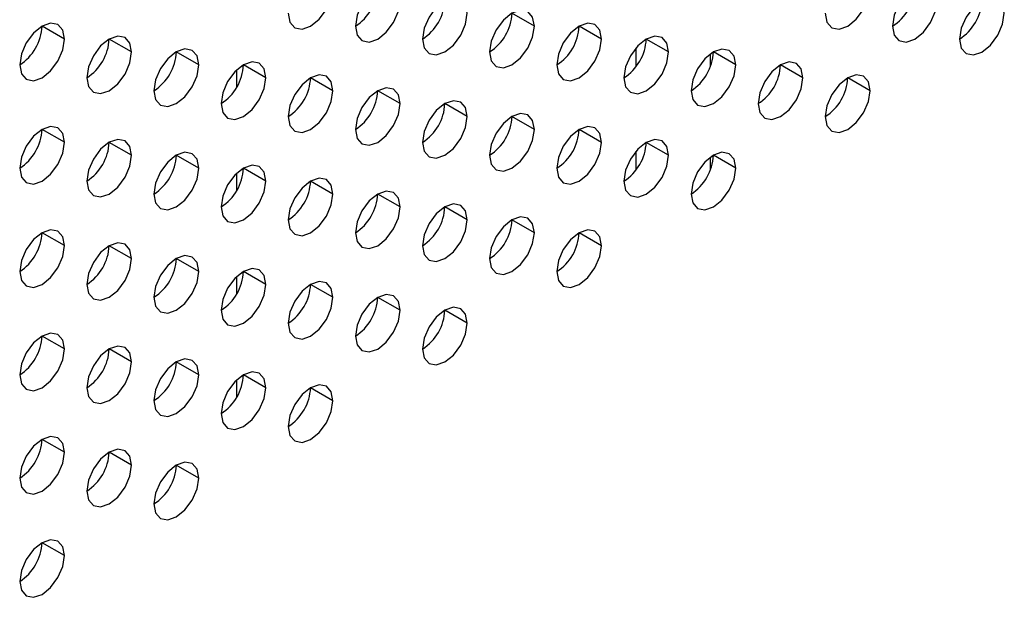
# Model space of a CAD drawing. Header units: millimetres. Extents: x 0 to 1118, y 0 to 864.
# Tile 240 of 256: x 956.74 to 959.85, y 688.2 to 690.02. Entities that reach past the tile are written whole.
import ezdxf

# ---------------------------------------------------------------- set-up
doc = ezdxf.new("R2010")
doc.units = ezdxf.units.MM

msp = doc.modelspace()

# ---------------------------------------------------------------- linework, layer by layer
at = {"color": 7, "linetype": 'Continuous', "lineweight": 25}
for p, q in [((958.3614, 690.0007), (958.2907, 690.0415)), ((956.8765, 689.96), (956.8058, 690.0008)), ((958.5736, 689.9598), (958.5028, 690.0006)), ((957.0886, 689.9191), (957.0179, 689.96)), ((958.7857, 689.919), (958.715, 689.9598)), ((957.3008, 689.8783), (957.23, 689.9191)), ((958.9978, 689.8781), (958.9271, 689.919)), ((957.5129, 689.8374), (957.4422, 689.8783)), ((959.2099, 689.8373), (959.1392, 689.8781)), ((957.725, 689.7966), (957.6543, 689.8374)), ((959.4221, 689.7964), (959.3514, 689.8373)), ((957.9372, 689.7557), (957.8664, 689.7966)), ((958.1493, 689.7149), (958.0786, 689.7557)), ((958.3614, 689.6741), (958.2907, 689.7149)), ((956.8765, 689.6334), (956.8058, 689.6742)), ((958.5736, 689.6332), (958.5028, 689.674)), ((957.0886, 689.5925), (957.0179, 689.6333)), ((958.7857, 689.5924), (958.715, 689.6332)), ((957.3008, 689.5517), (957.23, 689.5925)), ((958.9978, 689.5515), (958.9271, 689.5923)), ((957.5129, 689.5108), (957.4422, 689.5516)), ((957.725, 689.47), (957.6543, 689.5108)), ((957.9372, 689.4291), (957.8664, 689.47)), ((958.1493, 689.3883), (958.0786, 689.4291)), ((958.3614, 689.3474), (958.2907, 689.3883)), ((956.8765, 689.3068), (956.8058, 689.3476)), ((958.5736, 689.3066), (958.5028, 689.3474)), ((957.0886, 689.2659), (957.0179, 689.3067)), ((957.3008, 689.2251), (957.23, 689.2659)), ((957.5129, 689.1842), (957.4422, 689.225)), ((957.725, 689.1434), (957.6543, 689.1842)), ((957.9372, 689.1025), (957.8664, 689.1433)), ((958.1493, 689.0617), (958.0786, 689.1025)), ((956.8765, 688.9801), (956.8058, 689.021)), ((957.0886, 688.9393), (957.0179, 688.9801)), ((957.3008, 688.8984), (957.23, 688.9393)), ((957.5129, 688.8576), (957.4422, 688.8984)), ((957.725, 688.8167), (957.6543, 688.8576)), ((956.8765, 688.6535), (956.8058, 688.6943)), ((957.0886, 688.6127), (957.0179, 688.6535)), ((957.3008, 688.5718), (957.23, 688.6126)), ((956.8765, 688.3269), (956.8058, 688.3677))]:
    msp.add_line(p, q, dxfattribs=at)
at = {"color": 8, "linetype": 'Continuous', "lineweight": 25}
for p, q in [((958.6829, 689.8729), (958.6829, 689.9324)), ((958.9172, 689.9125), (958.9172, 689.8716)), ((957.4202, 689.8615), (957.4202, 689.8064)), ((958.6829, 689.5463), (958.6829, 689.6058)), ((958.9172, 689.5858), (958.9172, 689.545)), ((957.4202, 689.5349), (957.4202, 689.4797)), ((957.4202, 689.2083), (957.4202, 689.1531)), ((957.4202, 688.8817), (957.4202, 688.8265))]:
    msp.add_line(p, q, dxfattribs=at)
at = {"color": 7, "linetype": 'Continuous', "lineweight": 25, "flags": 128}
for points in [[(957.5836, 690.0416), (957.589, 690.0134), (957.6043, 689.9958), (957.6273, 689.9913), (957.6543, 690.0007), (957.6814, 690.0226), (957.7043, 690.0535), (957.7196, 690.0889), (957.725, 690.1232)], [(957.9372, 690.0824), (957.9318, 690.1105), (957.9164, 690.1281), (957.8935, 690.1326), (957.8664, 690.1232), (957.8394, 690.1014), (957.8164, 690.0704), (957.8011, 690.0351), (957.7957, 690.0007)], [(959.2807, 690.0414), (959.286, 690.0133), (959.3014, 689.9956), (959.3243, 689.9912), (959.3514, 690.0006), (959.3784, 690.0224), (959.4014, 690.0534), (959.4167, 690.0887), (959.4221, 690.1231)], [(959.6342, 690.0822), (959.6288, 690.1103), (959.6135, 690.128), (959.5906, 690.1324), (959.5635, 690.123), (959.5364, 690.1012), (959.5135, 690.0703), (959.4982, 690.0349), (959.4928, 690.0006)], [(957.7957, 690.0007), (957.8011, 689.9726), (957.8164, 689.9549), (957.8394, 689.9505), (957.8664, 689.9599), (957.8935, 689.9817), (957.9164, 690.0127), (957.9318, 690.048), (957.9372, 690.0824)], [(958.1493, 690.0415), (958.1439, 690.0697), (958.1286, 690.0873), (958.1056, 690.0918), (958.0786, 690.0824), (958.0515, 690.0605), (958.0286, 690.0296), (958.0132, 689.9942), (958.0079, 689.9599)], [(959.4928, 690.0006), (959.4982, 689.9724), (959.5135, 689.9548), (959.5364, 689.9503), (959.5635, 689.9597), (959.5906, 689.9816), (959.6135, 690.0125), (959.6288, 690.0479), (959.6342, 690.0822)], [(959.8463, 690.0414), (959.841, 690.0695), (959.8256, 690.0871), (959.8027, 690.0916), (959.7756, 690.0822), (959.7486, 690.0604), (959.7256, 690.0294), (959.7103, 689.9941), (959.7049, 689.9597)], [(958.3614, 690.0007), (958.356, 690.0288), (958.3407, 690.0465), (958.3178, 690.0509), (958.2907, 690.0415), (958.2636, 690.0197), (958.2407, 689.9887), (958.2254, 689.9534), (958.22, 689.919)], [(958.0079, 689.9599), (958.0132, 689.9317), (958.0286, 689.9141), (958.0515, 689.9096), (958.0786, 689.919), (958.1056, 689.9409), (958.1286, 689.9718), (958.1439, 690.0072), (958.1493, 690.0415)], [(959.7049, 689.9597), (959.7103, 689.9316), (959.7256, 689.9139), (959.7486, 689.9095), (959.7756, 689.9189), (959.8027, 689.9407), (959.8256, 689.9717), (959.841, 690.007), (959.8463, 690.0414)], [(956.8765, 689.96), (956.8711, 689.9881), (956.8558, 690.0058), (956.8328, 690.0102), (956.8058, 690.0008), (956.7787, 689.979), (956.7558, 689.948), (956.7405, 689.9127), (956.7351, 689.8783)], [(958.22, 689.919), (958.2254, 689.8909), (958.2407, 689.8732), (958.2636, 689.8688), (958.2907, 689.8782), (958.3178, 689.9), (958.3407, 689.931), (958.356, 689.9663), (958.3614, 690.0007)], [(958.5736, 689.9598), (958.5682, 689.988), (958.5528, 690.0056), (958.5299, 690.0101), (958.5028, 690.0007), (958.4758, 689.9788), (958.4528, 689.9479), (958.4375, 689.9125), (958.4321, 689.8782)], [(956.7351, 689.8783), (956.7405, 689.8502), (956.7558, 689.8326), (956.7787, 689.8281), (956.8058, 689.8375), (956.8328, 689.8593), (956.8558, 689.8903), (956.8711, 689.9256), (956.8765, 689.96)], [(957.0886, 689.9191), (957.0832, 689.9473), (957.0679, 689.9649), (957.045, 689.9694), (957.0179, 689.96), (956.9909, 689.9381), (956.9679, 689.9072), (956.9526, 689.8719), (956.9472, 689.8375)], [(958.4321, 689.8782), (958.4375, 689.85), (958.4528, 689.8324), (958.4758, 689.8279), (958.5028, 689.8373), (958.5299, 689.8592), (958.5528, 689.8901), (958.5682, 689.9255), (958.5736, 689.9598)], [(958.7857, 689.919), (958.7803, 689.9471), (958.765, 689.9648), (958.742, 689.9692), (958.715, 689.9598), (958.6879, 689.938), (958.665, 689.907), (958.6496, 689.8717), (958.6443, 689.8373)], [(957.3008, 689.8783), (957.2954, 689.9064), (957.28, 689.9241), (957.2571, 689.9285), (957.23, 689.9191), (957.203, 689.8973), (957.18, 689.8663), (957.1647, 689.831), (957.1593, 689.7966)], [(958.9978, 689.8781), (958.9924, 689.9063), (958.9771, 689.9239), (958.9542, 689.9284), (958.9271, 689.919), (958.9, 689.8971), (958.8771, 689.8662), (958.8618, 689.8308), (958.8564, 689.7965)], [(956.9472, 689.8375), (956.9526, 689.8094), (956.9679, 689.7917), (956.9909, 689.7873), (957.0179, 689.7967), (957.045, 689.8185), (957.0679, 689.8494), (957.0832, 689.8848), (957.0886, 689.9191)], [(958.6443, 689.8373), (958.6496, 689.8092), (958.665, 689.7916), (958.6879, 689.7871), (958.715, 689.7965), (958.742, 689.8183), (958.765, 689.8493), (958.7803, 689.8846), (958.7857, 689.919)], [(957.1593, 689.7966), (957.1647, 689.7685), (957.18, 689.7509), (957.203, 689.7464), (957.23, 689.7558), (957.2571, 689.7777), (957.28, 689.8086), (957.2954, 689.8439), (957.3008, 689.8783)], [(957.5129, 689.8374), (957.5075, 689.8656), (957.4922, 689.8832), (957.4692, 689.8877), (957.4422, 689.8783), (957.4151, 689.8564), (957.3922, 689.8255), (957.3769, 689.7902), (957.3715, 689.7558)], [(958.8564, 689.7965), (958.8618, 689.7683), (958.8771, 689.7507), (958.9, 689.7462), (958.9271, 689.7557), (958.9542, 689.7775), (958.9771, 689.8084), (958.9924, 689.8438), (958.9978, 689.8781)], [(959.2099, 689.8373), (959.2046, 689.8654), (959.1892, 689.8831), (959.1663, 689.8875), (959.1392, 689.8781), (959.1122, 689.8563), (959.0892, 689.8253), (959.0739, 689.79), (959.0685, 689.7556)], [(957.3715, 689.7558), (957.3769, 689.7277), (957.3922, 689.71), (957.4151, 689.7056), (957.4422, 689.715), (957.4692, 689.7368), (957.4922, 689.7677), (957.5075, 689.8031), (957.5129, 689.8374)], [(957.725, 689.7966), (957.7196, 689.8247), (957.7043, 689.8424), (957.6814, 689.8468), (957.6543, 689.8374), (957.6273, 689.8156), (957.6043, 689.7846), (957.589, 689.7493), (957.5836, 689.715)], [(959.0685, 689.7556), (959.0739, 689.7275), (959.0892, 689.7099), (959.1122, 689.7054), (959.1392, 689.7148), (959.1663, 689.7366), (959.1892, 689.7676), (959.2046, 689.8029), (959.2099, 689.8373)], [(959.4221, 689.7964), (959.4167, 689.8246), (959.4014, 689.8422), (959.3784, 689.8467), (959.3514, 689.8373), (959.3243, 689.8154), (959.3014, 689.7845), (959.286, 689.7491), (959.2807, 689.7148)], [(957.9372, 689.7557), (957.9318, 689.7839), (957.9164, 689.8015), (957.8935, 689.806), (957.8664, 689.7966), (957.8394, 689.7747), (957.8164, 689.7438), (957.8011, 689.7085), (957.7957, 689.6741)], [(957.5836, 689.715), (957.589, 689.6868), (957.6043, 689.6692), (957.6273, 689.6647), (957.6543, 689.6741), (957.6814, 689.696), (957.7043, 689.7269), (957.7196, 689.7622), (957.725, 689.7966)], [(959.2807, 689.7148), (959.286, 689.6867), (959.3014, 689.669), (959.3243, 689.6646), (959.3514, 689.674), (959.3784, 689.6958), (959.4014, 689.7267), (959.4167, 689.7621), (959.4221, 689.7964)], [(957.7957, 689.6741), (957.8011, 689.646), (957.8164, 689.6283), (957.8394, 689.6239), (957.8664, 689.6333), (957.8935, 689.6551), (957.9164, 689.6861), (957.9318, 689.7214), (957.9372, 689.7557)], [(958.1493, 689.7149), (958.1439, 689.743), (958.1286, 689.7607), (958.1056, 689.7651), (958.0786, 689.7557), (958.0515, 689.7339), (958.0286, 689.703), (958.0132, 689.6676), (958.0079, 689.6333)], [(958.0079, 689.6333), (958.0132, 689.6051), (958.0286, 689.5875), (958.0515, 689.583), (958.0786, 689.5924), (958.1056, 689.6143), (958.1286, 689.6452), (958.1439, 689.6805), (958.1493, 689.7149)], [(958.3614, 689.6741), (958.356, 689.7022), (958.3407, 689.7198), (958.3178, 689.7243), (958.2907, 689.7149), (958.2636, 689.6931), (958.2407, 689.6621), (958.2254, 689.6268), (958.22, 689.5924)], [(956.8765, 689.6334), (956.8711, 689.6615), (956.8558, 689.6791), (956.8328, 689.6836), (956.8058, 689.6742), (956.7787, 689.6524), (956.7558, 689.6214), (956.7405, 689.5861), (956.7351, 689.5517)], [(958.5736, 689.6332), (958.5682, 689.6613), (958.5528, 689.679), (958.5299, 689.6834), (958.5028, 689.674), (958.4758, 689.6522), (958.4528, 689.6213), (958.4375, 689.5859), (958.4321, 689.5516)], [(958.22, 689.5924), (958.2254, 689.5643), (958.2407, 689.5466), (958.2636, 689.5422), (958.2907, 689.5516), (958.3178, 689.5734), (958.3407, 689.6044), (958.356, 689.6397), (958.3614, 689.6741)], [(956.7351, 689.5517), (956.7405, 689.5236), (956.7558, 689.5059), (956.7787, 689.5015), (956.8058, 689.5109), (956.8328, 689.5327), (956.8558, 689.5637), (956.8711, 689.599), (956.8765, 689.6334)], [(957.0886, 689.5925), (957.0832, 689.6207), (957.0679, 689.6383), (957.045, 689.6428), (957.0179, 689.6334), (956.9909, 689.6115), (956.9679, 689.5806), (956.9526, 689.5452), (956.9472, 689.5109)], [(958.4321, 689.5516), (958.4375, 689.5234), (958.4528, 689.5058), (958.4758, 689.5013), (958.5028, 689.5107), (958.5299, 689.5326), (958.5528, 689.5635), (958.5682, 689.5989), (958.5736, 689.6332)], [(958.7857, 689.5924), (958.7803, 689.6205), (958.765, 689.6381), (958.742, 689.6426), (958.715, 689.6332), (958.6879, 689.6114), (958.665, 689.5804), (958.6496, 689.5451), (958.6443, 689.5107)], [(956.9472, 689.5109), (956.9526, 689.4827), (956.9679, 689.4651), (956.9909, 689.4606), (957.0179, 689.47), (957.045, 689.4919), (957.0679, 689.5228), (957.0832, 689.5582), (957.0886, 689.5925)], [(957.3008, 689.5517), (957.2954, 689.5798), (957.28, 689.5975), (957.2571, 689.6019), (957.23, 689.5925), (957.203, 689.5707), (957.18, 689.5397), (957.1647, 689.5044), (957.1593, 689.47)], [(958.6443, 689.5107), (958.6496, 689.4826), (958.665, 689.4649), (958.6879, 689.4605), (958.715, 689.4699), (958.742, 689.4917), (958.765, 689.5227), (958.7803, 689.558), (958.7857, 689.5924)], [(958.9978, 689.5515), (958.9924, 689.5797), (958.9771, 689.5973), (958.9542, 689.6018), (958.9271, 689.5923), (958.9, 689.5705), (958.8771, 689.5396), (958.8618, 689.5042), (958.8564, 689.4699)], [(957.1593, 689.47), (957.1647, 689.4419), (957.18, 689.4242), (957.203, 689.4198), (957.23, 689.4292), (957.2571, 689.451), (957.28, 689.482), (957.2954, 689.5173), (957.3008, 689.5517)], [(957.5129, 689.5108), (957.5075, 689.539), (957.4922, 689.5566), (957.4692, 689.5611), (957.4422, 689.5517), (957.4151, 689.5298), (957.3922, 689.4989), (957.3769, 689.4635), (957.3715, 689.4292)], [(958.8564, 689.4699), (958.8618, 689.4417), (958.8771, 689.4241), (958.9, 689.4196), (958.9271, 689.429), (958.9542, 689.4509), (958.9771, 689.4818), (958.9924, 689.5172), (958.9978, 689.5515)], [(957.725, 689.47), (957.7196, 689.4981), (957.7043, 689.5158), (957.6814, 689.5202), (957.6543, 689.5108), (957.6273, 689.489), (957.6043, 689.458), (957.589, 689.4227), (957.5836, 689.3883)], [(957.3715, 689.4292), (957.3769, 689.401), (957.3922, 689.3834), (957.4151, 689.3789), (957.4422, 689.3884), (957.4692, 689.4102), (957.4922, 689.4411), (957.5075, 689.4765), (957.5129, 689.5108)], [(957.5836, 689.3883), (957.589, 689.3602), (957.6043, 689.3426), (957.6273, 689.3381), (957.6543, 689.3475), (957.6814, 689.3693), (957.7043, 689.4003), (957.7196, 689.4356), (957.725, 689.47)], [(957.9372, 689.4291), (957.9318, 689.4573), (957.9164, 689.4749), (957.8935, 689.4794), (957.8664, 689.47), (957.8394, 689.4481), (957.8164, 689.4172), (957.8011, 689.3818), (957.7957, 689.3475)], [(957.7957, 689.3475), (957.8011, 689.3194), (957.8164, 689.3017), (957.8394, 689.2973), (957.8664, 689.3067), (957.8935, 689.3285), (957.9164, 689.3594), (957.9318, 689.3948), (957.9372, 689.4291)], [(958.1493, 689.3883), (958.1439, 689.4164), (958.1286, 689.4341), (958.1056, 689.4385), (958.0786, 689.4291), (958.0515, 689.4073), (958.0286, 689.3763), (958.0132, 689.341), (958.0079, 689.3066)], [(958.3614, 689.3474), (958.356, 689.3756), (958.3407, 689.3932), (958.3178, 689.3977), (958.2907, 689.3883), (958.2636, 689.3664), (958.2407, 689.3355), (958.2254, 689.3002), (958.22, 689.2658)], [(958.0079, 689.3066), (958.0132, 689.2785), (958.0286, 689.2609), (958.0515, 689.2564), (958.0786, 689.2658), (958.1056, 689.2876), (958.1286, 689.3186), (958.1439, 689.3539), (958.1493, 689.3883)], [(956.8765, 689.3068), (956.8711, 689.3349), (956.8558, 689.3525), (956.8328, 689.357), (956.8058, 689.3476), (956.7787, 689.3257), (956.7558, 689.2948), (956.7405, 689.2595), (956.7351, 689.2251)], [(958.22, 689.2658), (958.2254, 689.2377), (958.2407, 689.22), (958.2636, 689.2156), (958.2907, 689.225), (958.3178, 689.2468), (958.3407, 689.2777), (958.356, 689.3131), (958.3614, 689.3474)], [(958.5736, 689.3066), (958.5682, 689.3347), (958.5528, 689.3524), (958.5299, 689.3568), (958.5028, 689.3474), (958.4758, 689.3256), (958.4528, 689.2946), (958.4375, 689.2593), (958.4321, 689.225)], [(956.7351, 689.2251), (956.7405, 689.197), (956.7558, 689.1793), (956.7787, 689.1749), (956.8058, 689.1843), (956.8328, 689.2061), (956.8558, 689.2371), (956.8711, 689.2724), (956.8765, 689.3068)], [(957.0886, 689.2659), (957.0832, 689.294), (957.0679, 689.3117), (957.045, 689.3161), (957.0179, 689.3067), (956.9909, 689.2849), (956.9679, 689.254), (956.9526, 689.2186), (956.9472, 689.1843)], [(958.4321, 689.225), (958.4375, 689.1968), (958.4528, 689.1792), (958.4758, 689.1747), (958.5028, 689.1841), (958.5299, 689.206), (958.5528, 689.2369), (958.5682, 689.2722), (958.5736, 689.3066)], [(957.3008, 689.2251), (957.2954, 689.2532), (957.28, 689.2708), (957.2571, 689.2753), (957.23, 689.2659), (957.203, 689.2441), (957.18, 689.2131), (957.1647, 689.1778), (957.1593, 689.1434)], [(956.9472, 689.1843), (956.9526, 689.1561), (956.9679, 689.1385), (956.9909, 689.134), (957.0179, 689.1434), (957.045, 689.1653), (957.0679, 689.1962), (957.0832, 689.2315), (957.0886, 689.2659)], [(957.1593, 689.1434), (957.1647, 689.1153), (957.18, 689.0976), (957.203, 689.0932), (957.23, 689.1026), (957.2571, 689.1244), (957.28, 689.1554), (957.2954, 689.1907), (957.3008, 689.2251)], [(957.5129, 689.1842), (957.5075, 689.2123), (957.4922, 689.23), (957.4692, 689.2344), (957.4422, 689.225), (957.4151, 689.2032), (957.3922, 689.1723), (957.3769, 689.1369), (957.3715, 689.1026)], [(957.3715, 689.1026), (957.3769, 689.0744), (957.3922, 689.0568), (957.4151, 689.0523), (957.4422, 689.0617), (957.4692, 689.0836), (957.4922, 689.1145), (957.5075, 689.1499), (957.5129, 689.1842)], [(957.725, 689.1434), (957.7196, 689.1715), (957.7043, 689.1891), (957.6814, 689.1936), (957.6543, 689.1842), (957.6273, 689.1624), (957.6043, 689.1314), (957.589, 689.0961), (957.5836, 689.0617)], [(957.9372, 689.1025), (957.9318, 689.1307), (957.9164, 689.1483), (957.8935, 689.1528), (957.8664, 689.1433), (957.8394, 689.1215), (957.8164, 689.0906), (957.8011, 689.0552), (957.7957, 689.0209)], [(957.5836, 689.0617), (957.589, 689.0336), (957.6043, 689.0159), (957.6273, 689.0115), (957.6543, 689.0209), (957.6814, 689.0427), (957.7043, 689.0737), (957.7196, 689.109), (957.725, 689.1434)], [(957.7957, 689.0209), (957.8011, 688.9927), (957.8164, 688.9751), (957.8394, 688.9706), (957.8664, 688.98), (957.8935, 689.0019), (957.9164, 689.0328), (957.9318, 689.0682), (957.9372, 689.1025)], [(958.1493, 689.0617), (958.1439, 689.0898), (958.1286, 689.1075), (958.1056, 689.1119), (958.0786, 689.1025), (958.0515, 689.0807), (958.0286, 689.0497), (958.0132, 689.0144), (958.0079, 688.98)], [(958.0079, 688.98), (958.0132, 688.9519), (958.0286, 688.9342), (958.0515, 688.9298), (958.0786, 688.9392), (958.1056, 688.961), (958.1286, 688.992), (958.1439, 689.0273), (958.1493, 689.0617)], [(956.8765, 688.9801), (956.8711, 689.0083), (956.8558, 689.0259), (956.8328, 689.0304), (956.8058, 689.021), (956.7787, 688.9991), (956.7558, 688.9682), (956.7405, 688.9328), (956.7351, 688.8985)], [(956.7351, 688.8985), (956.7405, 688.8704), (956.7558, 688.8527), (956.7787, 688.8483), (956.8058, 688.8577), (956.8328, 688.8795), (956.8558, 688.9104), (956.8711, 688.9458), (956.8765, 688.9801)], [(957.0886, 688.9393), (957.0832, 688.9674), (957.0679, 688.9851), (957.045, 688.9895), (957.0179, 688.9801), (956.9909, 688.9583), (956.9679, 688.9273), (956.9526, 688.892), (956.9472, 688.8576)], [(956.9472, 688.8576), (956.9526, 688.8295), (956.9679, 688.8119), (956.9909, 688.8074), (957.0179, 688.8168), (957.045, 688.8386), (957.0679, 688.8696), (957.0832, 688.9049), (957.0886, 688.9393)], [(957.3008, 688.8984), (957.2954, 688.9266), (957.28, 688.9442), (957.2571, 688.9487), (957.23, 688.9393), (957.203, 688.9174), (957.18, 688.8865), (957.1647, 688.8512), (957.1593, 688.8168)], [(957.1593, 688.8168), (957.1647, 688.7887), (957.18, 688.771), (957.203, 688.7666), (957.23, 688.776), (957.2571, 688.7978), (957.28, 688.8287), (957.2954, 688.8641), (957.3008, 688.8984)], [(957.5129, 688.8576), (957.5075, 688.8857), (957.4922, 688.9034), (957.4692, 688.9078), (957.4422, 688.8984), (957.4151, 688.8766), (957.3922, 688.8456), (957.3769, 688.8103), (957.3715, 688.776)], [(957.725, 688.8167), (957.7196, 688.8449), (957.7043, 688.8625), (957.6814, 688.867), (957.6543, 688.8576), (957.6273, 688.8357), (957.6043, 688.8048), (957.589, 688.7695), (957.5836, 688.7351)], [(957.3715, 688.776), (957.3769, 688.7478), (957.3922, 688.7302), (957.4151, 688.7257), (957.4422, 688.7351), (957.4692, 688.757), (957.4922, 688.7879), (957.5075, 688.8232), (957.5129, 688.8576)], [(957.5836, 688.7351), (957.589, 688.707), (957.6043, 688.6893), (957.6273, 688.6849), (957.6543, 688.6943), (957.6814, 688.7161), (957.7043, 688.7471), (957.7196, 688.7824), (957.725, 688.8167)], [(956.8765, 688.6535), (956.8711, 688.6817), (956.8558, 688.6993), (956.8328, 688.7038), (956.8058, 688.6944), (956.7787, 688.6725), (956.7558, 688.6416), (956.7405, 688.6062), (956.7351, 688.5719)], [(956.7351, 688.5719), (956.7405, 688.5437), (956.7558, 688.5261), (956.7787, 688.5216), (956.8058, 688.531), (956.8328, 688.5529), (956.8558, 688.5838), (956.8711, 688.6192), (956.8765, 688.6535)], [(957.0886, 688.6127), (957.0832, 688.6408), (957.0679, 688.6585), (957.045, 688.6629), (957.0179, 688.6535), (956.9909, 688.6317), (956.9679, 688.6007), (956.9526, 688.5654), (956.9472, 688.531)], [(957.3008, 688.5718), (957.2954, 688.6), (957.28, 688.6176), (957.2571, 688.6221), (957.23, 688.6127), (957.203, 688.5908), (957.18, 688.5599), (957.1647, 688.5245), (957.1593, 688.4902)], [(956.9472, 688.531), (956.9526, 688.5029), (956.9679, 688.4852), (956.9909, 688.4808), (957.0179, 688.4902), (957.045, 688.512), (957.0679, 688.543), (957.0832, 688.5783), (957.0886, 688.6127)], [(957.1593, 688.4902), (957.1647, 688.462), (957.18, 688.4444), (957.203, 688.4399), (957.23, 688.4493), (957.2571, 688.4712), (957.28, 688.5021), (957.2954, 688.5375), (957.3008, 688.5718)], [(956.8765, 688.3269), (956.8711, 688.355), (956.8558, 688.3727), (956.8328, 688.3771), (956.8058, 688.3677), (956.7787, 688.3459), (956.7558, 688.315), (956.7405, 688.2796), (956.7351, 688.2453)], [(956.7351, 688.2453), (956.7405, 688.2171), (956.7558, 688.1995), (956.7787, 688.195), (956.8058, 688.2044), (956.8328, 688.2263), (956.8558, 688.2572), (956.8711, 688.2925), (956.8765, 688.3269)]]:
    msp.add_lwpolyline(points, dxfattribs=at)
at = {"color": 7, "linetype": 'Continuous', "lineweight": 25}
for centre in [(957.7129, 690.1302), (959.41, 690.13), (957.9251, 690.0893), (959.6221, 690.0892), (958.1372, 690.0485), (956.6523, 690.0078), (958.3493, 690.0076), (956.8644, 689.9669), (958.5615, 689.9668), (957.0765, 689.9261), (958.7736, 689.9259), (957.2887, 689.8852), (958.9857, 689.8851), (957.5008, 689.8444), (959.1978, 689.8442), (957.7129, 689.8036), (957.9251, 689.7627), (958.1372, 689.7219), (956.6523, 689.6812), (958.3493, 689.681), (956.8644, 689.6403), (958.5615, 689.6402), (957.0765, 689.5995), (958.7736, 689.5993), (957.2887, 689.5586), (957.5008, 689.5178), (957.7129, 689.4769), (957.9251, 689.4361), (958.1372, 689.3952), (956.6523, 689.3546), (958.3493, 689.3544), (956.8644, 689.3137), (957.0765, 689.2729), (957.2887, 689.232), (957.5008, 689.1912), (957.7129, 689.1503), (957.9251, 689.1095), (956.6523, 689.0279), (956.8644, 688.9871), (957.0765, 688.9462), (957.2887, 688.9054), (957.5008, 688.8646), (956.6523, 688.7013), (956.8644, 688.6605), (957.0765, 688.6196), (956.6523, 688.3747)]:
    msp.add_arc(centre, 0.1537, 302.6055, 357.3945, dxfattribs=at)

doc.saveas('drawing.dxf')
